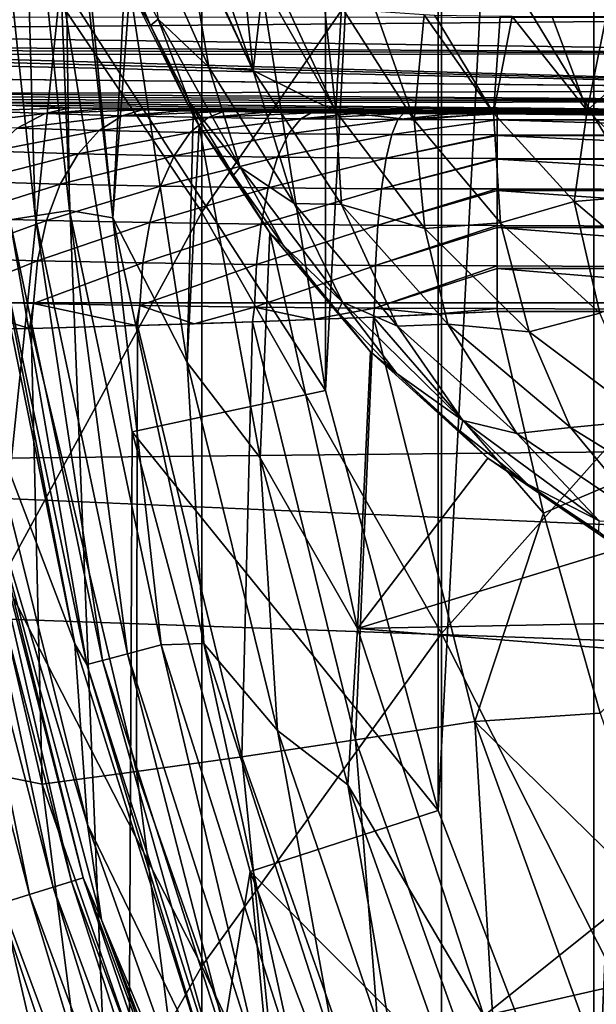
# Model space of a CAD drawing. Header units: metres. Extents: x -22 to 72, y -222 to 22.
# Tile 67 of 256: x -11.04 to -9.59, y -3.73 to -1.25. Entities that reach past the tile are written whole.
import ezdxf

# ---------------------------------------------------------------- set-up
doc = ezdxf.new("R2010")
doc.units = ezdxf.units.M
doc.layers.add('solid_509499_SW0002', color=7, linetype='CONTINUOUS')

msp = doc.modelspace()

# ---------------------------------------------------------------- linework, layer by layer
at = {"layer": 'solid_509499_SW0002'}
for points in [[(-11.25301, -4.167706, 120.443748), (-11.25301, 4.167706, 120.443748), (-10.773621, 5.284797, 120.443748)], [(-11.000001, 0, 120.443748), (-11.25301, -4.167706, 120.443748), (-10.773621, 5.284797, 120.443748)], [(-9.986102, -3.244651, 158.443756), (-9.986102, 3.244651, 158.443756), (-9.592259, 4.270661, 158.443756)], [(-9.592259, -4.270661, 158.443756), (-9.986102, -3.244651, 158.443756), (-9.592259, 4.270661, 158.443756)], [(-9.386215, 0.508855, 158.443756), (-9.592259, -4.270661, 158.443756), (-9.592259, 4.270661, 158.443756)], [(-10.270543, -2.1831, 158.443756), (-10.270543, 2.1831, 158.443756), (-9.986102, 3.244651, 158.443756)], [(-9.986102, -3.244651, 158.443756), (-10.270543, -2.1831, 158.443756), (-9.986102, 3.244651, 158.443756)], [(-10.270543, -2.1831, 158.443756), (-10.442471, -1.097628, 158.443756), (-10.270543, 2.1831, 158.443756)], [(-9.386215, 0.508855, 158.443756), (-9.386215, -0.508855, 158.443756), (-9.592259, -4.270661, 158.443756)], [(22.414381, -1.961005), (-22.5, 0), (22.5, 0)], [(22.414381, -1.961005), (-22.414381, -1.961005), (-22.5, 0)], [(-11.000001, 0, 120.443748), (-10.939735, -1.149869, 120.443748), (-11.25301, -4.167706, 120.443748)], [(-10.583055, -1.731706, 265.153809), (-10.583055, -0.030042, 261.952484), (-11.086555, -0.985829, 261.483704)], [(-10.583055, -1.731706, 265.153809), (-9.977635, -0.855713, 265.656708), (-10.583055, -0.030042, 261.952484)], [(-9.276126, -2.008877, 269.319733), (-9.276126, -0.035402, 266.127625), (-9.977635, -0.855713, 265.656708)], [(20.148966, -0.204, 0.034086), (-20.140705, -0.611915, 0.034086), (20.046637, -2.038353, 0.034086)], [(-9.386215, -0.508855, 158.443756), (-9.276181, -1.520679, 158.443756), (-9.592259, -4.270661, 158.443756)], [(20.046637, -2.038353, 0.034086), (-20.140705, -0.611915, 0.034086), (-20.001255, -2.443819, 0.034086)], [(-11.12432, -0.615644, 111.998299), (-11.004459, -1.741088, 111.998299), (-11.0372, -0.610823, 111.894188)], [(-11.069156, -1.751324, 112.117302), (-11.004459, -1.741088, 111.998299), (-11.12432, -0.615644, 111.998299)], [(-11.0372, -0.610823, 111.894188), (-10.918279, -1.727453, 111.894188), (-10.932645, -0.651339, 111.811302)], [(-11.004459, -1.741088, 111.998299), (-10.918279, -1.727453, 111.894188), (-11.0372, -0.610823, 111.894188)], [(-10.918279, -1.727453, 111.894188), (-10.808216, -1.746224, 111.808891), (-10.932645, -0.651339, 111.811302)], [(-10.906811, -0.756662, 111.79908), (-10.932645, -0.651339, 111.811302), (-10.808216, -1.746224, 111.808891)], [(-10.777959, -1.137832, 111.749649), (-10.906811, -0.756662, 111.79908), (-10.808216, -1.746224, 111.808891)], [(-9.977635, -2.796787, 268.796387), (-9.977635, -0.855713, 265.656708), (-10.583055, -1.731706, 265.153809)], [(-9.977635, -2.796787, 268.796387), (-9.276126, -2.008877, 269.319733), (-9.977635, -0.855713, 265.656708)], [(-11.086555, -2.654944, 264.623779), (-10.583055, -1.731706, 265.153809), (-11.086555, -0.985829, 261.483704)], [(-10.730722, -0.994976, 111.087891), (-10.565479, -1.3657, 111.087891), (-10.626036, -1.006859, 110.921425)], [(-10.693551, -1.244219, 111.26992), (-10.565479, -1.3657, 111.087891), (-10.730722, -0.994976, 111.087891)], [(-10.453572, -1.373797, 110.920807), (-10.6192, -1.014665, 110.916344), (-10.626036, -1.006859, 110.921425)], [(-10.565479, -1.3657, 111.087891), (-10.453572, -1.373797, 110.920807), (-10.626036, -1.006859, 110.921425)], [(-10.453572, -1.373797, 110.920807), (-10.556209, -1.075271, 110.868927), (-10.6192, -1.014665, 110.916344)], [(-10.713513, -1.260038, 111.458855), (-10.797609, -1.060297, 111.458855), (-10.76591, -1.166482, 111.745956)], [(-10.693551, -1.244219, 111.26992), (-10.797609, -1.060297, 111.458855), (-10.713513, -1.260038, 111.458855)], [(-10.453572, -1.373797, 110.920807), (-10.479312, -1.128472, 110.812035), (-10.556209, -1.075271, 110.868927)], [(-10.442472, -1.097623, 143.443756), (-10.270541, -2.183111, 143.443756), (-10.939732, -1.149902, 142.577728)], [(-10.442472, -1.097623, 143.443756), (-10.442471, -1.097628, 158.443756), (-10.270543, -2.1831, 158.443756)], [(-10.442472, -1.097623, 143.443756), (-10.270543, -2.1831, 158.443756), (-10.270541, -2.183111, 143.443756)], [(-10.76591, -1.166482, 111.745956), (-10.777959, -1.137832, 111.749649), (-10.808216, -1.746224, 111.808891)], [(-10.453572, -1.373797, 110.920807), (-10.428511, -1.154542, 110.776253), (-10.479312, -1.128472, 110.812035)], [(-10.939735, -1.149869, 120.443748), (-10.773621, -5.284797, 120.443748), (-11.25301, -4.167706, 120.443748)], [(-10.939735, -1.149869, 120.443748), (-10.759605, -2.28711, 120.443748), (-10.773621, -5.284797, 120.443748)], [(-10.759612, -2.287082, 142.577728), (-10.759605, -2.28711, 120.443748), (-10.939735, -1.149869, 120.443748)], [(-10.939732, -1.149902, 142.577728), (-10.759612, -2.287082, 142.577728), (-10.939735, -1.149869, 120.443748)], [(-10.270541, -2.183111, 143.443756), (-10.759612, -2.287082, 142.577728), (-10.939732, -1.149902, 142.577728)], [(-10.620142, -2.112301, 111.745613), (-10.76591, -1.166482, 111.745956), (-10.808216, -1.746224, 111.808891)], [(-10.605745, -1.487719, 111.709114), (-10.76591, -1.166482, 111.745956), (-10.620142, -2.112301, 111.745613)], [(-10.713513, -1.260038, 111.458855), (-10.76591, -1.166482, 111.745956), (-10.605745, -1.487719, 111.709114)], [(-10.244703, -1.477786, 110.774811), (-10.428511, -1.154542, 110.776253), (-10.453572, -1.373797, 110.920807)], [(-10.244703, -1.477786, 110.774811), (-10.386168, -1.172022, 110.747871), (-10.428511, -1.154542, 110.776253)], [(-10.244703, -1.477786, 110.774811), (-10.274547, -1.204258, 110.680023), (-10.386168, -1.172022, 110.747871)], [(-10.244703, -1.477786, 110.774811), (-10.230345, -1.21276, 110.656212), (-10.274547, -1.204258, 110.680023)], [(-10.244703, -1.477786, 110.774811), (-10.046998, -1.499344, 110.655289), (-10.230345, -1.21276, 110.656212)], [(-10.046998, -1.499344, 110.655289), (-10.14334, -1.224535, 110.614365), (-10.230345, -1.21276, 110.656212)], [(-12.398225, -1.275557, 109.427216), (-13.03891, -1.237485, 110.517448), (-8.409058, -1.240058, 110.443748)], [(-12.398225, -1.275557, 109.427216), (-8.409058, -1.240058, 110.443748), (-8.39501, -1.331845, 107.815338)], [(-10.693551, -1.244219, 111.26992), (-10.713513, -1.260038, 111.458855), (-10.615178, -1.453167, 111.458855)], [(-10.693551, -1.244219, 111.26992), (-10.615178, -1.453167, 111.458855), (-10.486732, -1.618475, 111.26992)], [(-10.693551, -1.244219, 111.26992), (-10.486732, -1.618475, 111.26992), (-10.565479, -1.3657, 111.087891)], [(-10.046998, -1.499344, 110.655289), (-10.021252, -1.233292, 110.56691), (-10.14334, -1.224535, 110.614365)], [(-10.046998, -1.499344, 110.655289), (-9.846223, -1.481572, 110.566643), (-10.021252, -1.233292, 110.56691)], [(-9.846223, -1.481572, 110.566643), (-9.994073, -1.234406, 110.558067), (-10.021252, -1.233292, 110.56691)], [(-9.846223, -1.481572, 110.566643), (-9.829623, -1.237485, 110.517448), (-9.994073, -1.234406, 110.558067)], [(-9.846223, -1.481572, 110.566643), (-9.798518, -1.237671, 110.512123), (-9.829623, -1.237485, 110.517448)], [(-9.846223, -1.481572, 110.566643), (-9.609269, -1.475359, 110.512123), (-9.798518, -1.237671, 110.512123)], [(-9.609269, -1.475359, 110.512123), (-9.697911, -1.238104, 110.49971), (-9.798518, -1.237671, 110.512123)], [(-9.609269, -1.475359, 110.512123), (-9.560854, -1.238312, 110.493752), (-9.697911, -1.238104, 110.49971)], [(-9.609269, -1.475359, 110.512123), (-9.467404, -1.347741, 110.493752), (-9.560854, -1.238312, 110.493752)], [(-10.615178, -1.453167, 111.458855), (-10.713513, -1.260038, 111.458855), (-10.605745, -1.487719, 111.709114)], [(-11.768476, -1.312902, 108.357796), (-12.398225, -1.275557, 109.427216), (-8.39501, -1.331845, 107.815338)], [(-11.625135, -1.322766, 108.075302), (-11.768476, -1.312902, 108.357796), (-8.39501, -1.331845, 107.815338)], [(-11.518514, -1.333197, 107.776604), (-11.625135, -1.322766, 108.075302), (-8.39501, -1.331845, 107.815338)], [(-11.518514, -1.333197, 107.776604), (-8.39501, -1.331845, 107.815338), (-8.379907, -1.423784, 105.193748)], [(-11.450725, -1.344023, 107.466606), (-11.518514, -1.333197, 107.776604), (-8.379907, -1.423784, 105.193748)], [(-11.4231, -1.355029, 107.151428), (-11.450725, -1.344023, 107.466606), (-8.379907, -1.423784, 105.193748)], [(-11.397347, -1.39342, 106.05204), (-11.4231, -1.355029, 107.151428), (-8.379907, -1.423784, 105.193748)], [(-10.565479, -1.3657, 111.087891), (-10.350202, -1.709788, 111.087891), (-10.453572, -1.373797, 110.920807)], [(-10.486732, -1.618475, 111.26992), (-10.350202, -1.709788, 111.087891), (-10.565479, -1.3657, 111.087891)], [(-9.389606, -1.683872, 110.512123), (-9.467404, -1.347741, 110.493752), (-9.609269, -1.475359, 110.512123)], [(-8.393895, -1.423393, 105.193748), (-11.397347, -1.39342, 106.05204), (-8.379907, -1.423784, 105.193748)], [(-8.40789, -1.423393, 105.193748), (-11.371528, -1.431682, 104.956375), (-11.397347, -1.39342, 106.05204)], [(-8.393895, -1.423393, 105.193748), (-8.40789, -1.423393, 105.193748), (-11.397347, -1.39342, 106.05204)], [(-10.350202, -1.709788, 111.087891), (-10.230554, -1.712299, 110.920807), (-10.453572, -1.373797, 110.920807)], [(-10.244703, -1.477786, 110.774811), (-10.453572, -1.373797, 110.920807), (-10.230554, -1.712299, 110.920807)], [(-8.40789, -1.423393, 105.193748), (-8.39928, -1.453079, 104.343643), (-11.371528, -1.431682, 104.956375)], [(-8.39928, -1.453079, 104.343643), (-11.348828, -1.439549, 104.731094), (-11.371528, -1.431682, 104.956375)], [(-8.39928, -1.453079, 104.343643), (-11.290955, -1.447336, 104.508102), (-11.348828, -1.439549, 104.731094)], [(-8.39928, -1.453079, 104.343643), (-11.198108, -1.454801, 104.294327), (-11.290955, -1.447336, 104.508102)], [(-8.39928, -1.453079, 104.343643), (-8.390615, -1.482563, 103.499344), (-11.198108, -1.454801, 104.294327)], [(-8.390615, -1.482563, 103.499344), (-11.072334, -1.461719, 104.096222), (-11.198108, -1.454801, 104.294327)], [(-11.147924, -1.476039, 104.019012), (-11.072334, -1.461719, 104.096222), (-10.916581, -1.467903, 103.919128)], [(-11.147924, -1.476039, 104.019012), (-10.916581, -1.467903, 103.919128), (-10.979671, -1.482585, 103.831573)], [(-8.390615, -1.482563, 103.499344), (-10.916581, -1.467903, 103.919128), (-11.072334, -1.461719, 104.096222)], [(-10.979671, -1.482585, 103.831573), (-10.916581, -1.467903, 103.919128), (-10.828463, -1.470673, 103.839806)], [(-8.390615, -1.482563, 103.499344), (-10.828463, -1.470673, 103.839806), (-10.916581, -1.467903, 103.919128)], [(-10.615178, -1.453167, 111.458855), (-10.605745, -1.487719, 111.709114), (-10.590623, -1.513741, 111.706818)], [(-10.503119, -1.638671, 111.458855), (-10.615178, -1.453167, 111.458855), (-10.590623, -1.513741, 111.706818)], [(-10.486732, -1.618475, 111.26992), (-10.615178, -1.453167, 111.458855), (-10.503119, -1.638671, 111.458855)], [(-11.147924, -1.476039, 104.019012), (-10.979671, -1.482585, 103.831573), (-11.229589, -1.51283, 103.957718)], [(-10.979671, -1.482585, 103.831573), (-11.050694, -1.51979, 103.758415), (-11.229589, -1.51283, 103.957718)], [(-10.979671, -1.482585, 103.831573), (-10.784606, -1.488146, 103.67231), (-11.050694, -1.51979, 103.758415)], [(-10.784606, -1.488146, 103.67231), (-10.843374, -1.525701, 103.589149), (-11.050694, -1.51979, 103.758415)], [(-10.979671, -1.482585, 103.831573), (-10.828463, -1.470673, 103.839806), (-10.734121, -1.473204, 103.767326)], [(-10.979671, -1.482585, 103.831573), (-10.734121, -1.473204, 103.767326), (-10.784606, -1.488146, 103.67231)], [(-10.784606, -1.488146, 103.67231), (-10.567554, -1.492601, 103.544739), (-10.843374, -1.525701, 103.589149)], [(-10.567554, -1.492601, 103.544739), (-10.612772, -1.530434, 103.453613), (-10.843374, -1.525701, 103.589149)], [(-8.390615, -1.482563, 103.499344), (-10.734121, -1.473204, 103.767326), (-10.828463, -1.470673, 103.839806)], [(-10.784606, -1.488146, 103.67231), (-10.734121, -1.473204, 103.767326), (-10.634124, -1.47548, 103.702164)], [(-10.784606, -1.488146, 103.67231), (-10.634124, -1.47548, 103.702164), (-10.529075, -1.477484, 103.644775)], [(-10.784606, -1.488146, 103.67231), (-10.529075, -1.477484, 103.644775), (-10.567554, -1.492601, 103.544739)], [(-8.390615, -1.482563, 103.499344), (-10.634124, -1.47548, 103.702164), (-10.734121, -1.473204, 103.767326)], [(-8.390615, -1.482563, 103.499344), (-10.529075, -1.477484, 103.644775), (-10.634124, -1.47548, 103.702164)], [(-10.590623, -1.513741, 111.706818), (-10.605745, -1.487719, 111.709114), (-10.620142, -2.112301, 111.745613)], [(-10.567554, -1.492601, 103.544739), (-10.333604, -1.495853, 103.451614), (-10.612772, -1.530434, 103.453613)], [(-10.567554, -1.492601, 103.544739), (-10.529075, -1.477484, 103.644775), (-10.41965, -1.479201, 103.595596)], [(-10.567554, -1.492601, 103.544739), (-10.41965, -1.479201, 103.595596), (-10.306649, -1.480619, 103.555)], [(-10.567554, -1.492601, 103.544739), (-10.306649, -1.480619, 103.555), (-10.333604, -1.495853, 103.451614)], [(-8.390615, -1.482563, 103.499344), (-10.41965, -1.479201, 103.595596), (-10.529075, -1.477484, 103.644775)], [(-8.390615, -1.482563, 103.499344), (-10.306649, -1.480619, 103.555), (-10.41965, -1.479201, 103.595596)], [(-10.333604, -1.495853, 103.451614), (-10.306649, -1.480619, 103.555), (-10.190927, -1.481726, 103.523285)], [(-10.333604, -1.495853, 103.451614), (-10.190927, -1.481726, 103.523285), (-10.073392, -1.482517, 103.500633)], [(-10.333604, -1.495853, 103.451614), (-10.073392, -1.482517, 103.500633), (-10.08795, -1.497832, 103.394936)], [(-8.390615, -1.482563, 103.499344), (-10.190927, -1.481726, 103.523285), (-10.306649, -1.480619, 103.555)], [(-10.244703, -1.477786, 110.774811), (-10.230554, -1.712299, 110.920807), (-10.019452, -1.773233, 110.774811)], [(-10.244703, -1.477786, 110.774811), (-10.019452, -1.773233, 110.774811), (-10.046998, -1.499344, 110.655289)], [(-8.390615, -1.482563, 103.499344), (-10.073392, -1.482517, 103.500633), (-10.190927, -1.481726, 103.523285)], [(-10.08795, -1.497832, 103.394936), (-10.073392, -1.482517, 103.500633), (-9.955019, -1.482991, 103.487068)], [(-10.08795, -1.497832, 103.394936), (-9.955019, -1.482991, 103.487068), (-9.836749, -1.483149, 103.482552)], [(-10.08795, -1.497832, 103.394936), (-9.836749, -1.483149, 103.482552), (-9.836749, -1.498498, 103.37587)], [(-8.390615, -1.482563, 103.499344), (-9.955019, -1.482991, 103.487068), (-10.073392, -1.482517, 103.500633)], [(-10.046998, -1.499344, 110.655289), (-9.828552, -1.759156, 110.655289), (-9.846223, -1.481572, 110.566643)], [(-8.390615, -1.482563, 103.499344), (-8.455738, -1.483001, 103.486786), (-9.955019, -1.482991, 103.487068)], [(-9.1796, -1.483149, 103.482552), (-9.836749, -1.483149, 103.482552), (-9.955019, -1.482991, 103.487068)], [(-8.522456, -1.483149, 103.482552), (-9.1796, -1.483149, 103.482552), (-9.955019, -1.482991, 103.487068)], [(-8.455738, -1.483001, 103.486786), (-8.522456, -1.483149, 103.482552), (-9.955019, -1.482991, 103.487068)], [(-9.846223, -1.481572, 110.566643), (-9.64185, -1.705263, 110.566643), (-9.609269, -1.475359, 110.512123)], [(-9.828552, -1.759156, 110.655289), (-9.64185, -1.705263, 110.566643), (-9.846223, -1.481572, 110.566643)], [(-8.522373, -1.498927, 103.374207), (-9.836749, -1.483149, 103.482552), (-9.1796, -1.483149, 103.482552)], [(-8.522373, -1.498927, 103.374207), (-9.836749, -1.498498, 103.37587), (-9.836749, -1.483149, 103.482552)], [(-9.64185, -1.705263, 110.566643), (-9.389606, -1.683872, 110.512123), (-9.609269, -1.475359, 110.512123)], [(-10.435935, -2.353434, 111.706749), (-10.590623, -1.513741, 111.706818), (-10.620142, -2.112301, 111.745613)], [(-10.333604, -1.495853, 103.451614), (-10.364298, -1.533888, 103.354706), (-10.612772, -1.530434, 103.453613)], [(-10.411633, -1.784271, 111.693748), (-10.590623, -1.513741, 111.706818), (-10.435935, -2.353434, 111.706749)], [(-10.503119, -1.638671, 111.458855), (-10.590623, -1.513741, 111.706818), (-10.411633, -1.784271, 111.693748)], [(-10.333604, -1.495853, 103.451614), (-10.08795, -1.497832, 103.394936), (-10.364298, -1.533888, 103.354706)], [(-10.08795, -1.497832, 103.394936), (-10.103453, -1.53599, 103.294518), (-10.364298, -1.533888, 103.354706)], [(-10.08795, -1.497832, 103.394936), (-9.836749, -1.498498, 103.37587), (-10.103453, -1.53599, 103.294518)], [(-9.836749, -1.498498, 103.37587), (-9.836749, -1.498927, 103.374207), (-10.103453, -1.53599, 103.294518)], [(-9.836749, -1.498927, 103.374207), (-9.836749, -1.536697, 103.274277), (-10.103453, -1.53599, 103.294518)], [(-10.019452, -1.773233, 110.774811), (-9.828552, -1.759156, 110.655289), (-10.046998, -1.499344, 110.655289)], [(-8.522373, -1.498927, 103.374207), (-9.836749, -1.498927, 103.374207), (-9.836749, -1.498498, 103.37587)], [(-8.522373, -1.537909, 103.271896), (-9.836749, -1.536697, 103.274277), (-9.836749, -1.498927, 103.374207)], [(-8.522373, -1.498927, 103.374207), (-8.522373, -1.537909, 103.271896), (-9.836749, -1.498927, 103.374207)], [(-11.050694, -1.51979, 103.758415), (-10.843374, -1.525701, 103.589149), (-11.114882, -1.578114, 103.693161)], [(-10.843374, -1.525701, 103.589149), (-10.896487, -1.584341, 103.514847), (-11.114882, -1.578114, 103.693161)], [(-10.843374, -1.525701, 103.589149), (-10.612772, -1.530434, 103.453613), (-10.896487, -1.584341, 103.514847)], [(-10.612772, -1.530434, 103.453613), (-10.65364, -1.589325, 103.372116), (-10.896487, -1.584341, 103.514847)], [(-10.612772, -1.530434, 103.453613), (-10.364298, -1.533888, 103.354706), (-10.65364, -1.589325, 103.372116)], [(-10.364298, -1.533888, 103.354706), (-10.392039, -1.592962, 103.267982), (-10.65364, -1.589325, 103.372116)], [(-10.364298, -1.533888, 103.354706), (-10.103453, -1.53599, 103.294518), (-10.392039, -1.592962, 103.267982)], [(-10.103453, -1.53599, 103.294518), (-10.117465, -1.595174, 103.204628), (-10.392039, -1.592962, 103.267982)], [(-10.103453, -1.53599, 103.294518), (-9.836749, -1.536697, 103.274277), (-10.117465, -1.595174, 103.204628)], [(-9.836749, -1.536697, 103.274277), (-9.836749, -1.537909, 103.271896), (-10.117465, -1.595174, 103.204628)], [(-9.836749, -1.537909, 103.271896), (-9.836749, -1.595918, 103.183319), (-10.117465, -1.595174, 103.204628)], [(-8.522373, -1.537909, 103.271896), (-9.836749, -1.537909, 103.271896), (-9.836749, -1.536697, 103.274277)], [(-8.522373, -1.598224, 103.180519), (-9.836749, -1.595918, 103.183319), (-9.836749, -1.537909, 103.271896)], [(-8.522373, -1.537909, 103.271896), (-8.522373, -1.598224, 103.180519), (-9.836749, -1.537909, 103.271896)], [(-9.276181, -1.520679, 158.443756), (-9.093266, -5.25, 158.443756), (-9.592259, -4.270661, 158.443756)], [(-11.114882, -1.578114, 103.693161), (-10.896487, -1.584341, 103.514847), (-11.169214, -1.654808, 103.638878)], [(-10.896487, -1.584341, 103.514847), (-10.941444, -1.661302, 103.452911), (-11.169214, -1.654808, 103.638878)], [(-10.896487, -1.584341, 103.514847), (-10.65364, -1.589325, 103.372116), (-10.941444, -1.661302, 103.452911)], [(-10.65364, -1.589325, 103.372116), (-10.688231, -1.666499, 103.304085), (-10.941444, -1.661302, 103.452911)], [(-10.65364, -1.589325, 103.372116), (-10.392039, -1.592962, 103.267982), (-10.688231, -1.666499, 103.304085)], [(-10.392039, -1.592962, 103.267982), (-10.41552, -1.67029, 103.195534), (-10.688231, -1.666499, 103.304085)], [(-10.392039, -1.592962, 103.267982), (-10.117465, -1.595174, 103.204628), (-10.41552, -1.67029, 103.195534)], [(-10.117465, -1.595174, 103.204628), (-10.129325, -1.672596, 103.129494), (-10.41552, -1.67029, 103.195534)], [(-10.117465, -1.595174, 103.204628), (-9.836749, -1.595918, 103.183319), (-10.129325, -1.672596, 103.129494)], [(-9.836749, -1.595918, 103.183319), (-9.836749, -1.598225, 103.180519), (-10.129325, -1.672596, 103.129494)], [(-9.836749, -1.598225, 103.180519), (-9.836749, -1.673372, 103.107285), (-10.129325, -1.672596, 103.129494)], [(-8.522373, -1.598224, 103.180519), (-9.836749, -1.598225, 103.180519), (-9.836749, -1.595918, 103.183319)], [(-8.522373, -1.598224, 103.180519), (-8.522373, -1.676983, 103.104462), (-9.836749, -1.598225, 103.180519)], [(-8.522373, -1.676983, 103.104462), (-9.836749, -1.673372, 103.107285), (-9.836749, -1.598225, 103.180519)], [(-10.486732, -1.618475, 111.26992), (-10.503119, -1.638671, 111.458855), (-10.377927, -1.815576, 111.458855)], [(-10.377927, -1.815576, 111.458855), (-10.503119, -1.638671, 111.458855), (-10.411633, -1.784271, 111.693748)], [(-10.486732, -1.618475, 111.26992), (-10.377927, -1.815576, 111.458855), (-10.228264, -1.959117, 111.26992)], [(-10.486732, -1.618475, 111.26992), (-10.228264, -1.959117, 111.26992), (-10.350202, -1.709788, 111.087891)], [(-11.169214, -1.654808, 103.638878), (-10.941444, -1.661302, 103.452911), (-11.211127, -1.746259, 103.598129)], [(-10.941444, -1.661302, 103.452911), (-10.976127, -1.752959, 103.406258), (-11.211127, -1.746259, 103.598129)], [(-10.941444, -1.661302, 103.452911), (-10.688231, -1.666499, 103.304085), (-10.976127, -1.752959, 103.406258)], [(-10.688231, -1.666499, 103.304085), (-10.714918, -1.758321, 103.252731), (-10.976127, -1.752959, 103.406258)], [(-10.688231, -1.666499, 103.304085), (-10.41552, -1.67029, 103.195534), (-10.714918, -1.758321, 103.252731)], [(-11.140358, -2.2044, 117.693748), (-10.904126, -2.823041, 112.381531), (-11.138672, -1.673173, 112.381531)], [(-11.109933, -1.757776, 112.246719), (-11.138672, -1.673173, 112.381531), (-10.904126, -2.823041, 112.381531)], [(-10.41552, -1.67029, 103.195534), (-10.433634, -1.762231, 103.140762), (-10.714918, -1.758321, 103.252731)], [(-10.41552, -1.67029, 103.195534), (-10.129325, -1.672596, 103.129494), (-10.433634, -1.762231, 103.140762)], [(-10.129325, -1.672596, 103.129494), (-10.138474, -1.764609, 103.072655), (-10.433634, -1.762231, 103.140762)], [(-10.129325, -1.672596, 103.129494), (-9.836749, -1.673372, 103.107285), (-10.138474, -1.764609, 103.072655)], [(-9.836749, -1.673372, 103.107285), (-9.836749, -1.676983, 103.104462), (-10.138474, -1.764609, 103.072655)], [(-9.836749, -1.676983, 103.104462), (-9.836749, -1.765409, 103.049751), (-10.138474, -1.764609, 103.072655)], [(-8.522373, -1.676983, 103.104462), (-9.836749, -1.676983, 103.104462), (-9.836749, -1.673372, 103.107285)], [(-8.522373, -1.770406, 103.047371), (-9.836749, -1.765409, 103.049751), (-9.836749, -1.676983, 103.104462)], [(-8.522373, -1.676983, 103.104462), (-8.522373, -1.770406, 103.047371), (-9.836749, -1.676983, 103.104462)], [(-9.64185, -1.705263, 110.566643), (-9.410578, -1.901016, 110.566643), (-9.389606, -1.683872, 110.512123)], [(-10.350202, -1.709788, 111.087891), (-10.089087, -2.02053, 111.087891), (-10.230554, -1.712299, 110.920807)], [(-10.228264, -1.959117, 111.26992), (-10.089087, -2.02053, 111.087891), (-10.350202, -1.709788, 111.087891)], [(-10.089087, -2.02053, 111.087891), (-9.961181, -2.015218, 110.920807), (-10.230554, -1.712299, 110.920807)], [(-10.019452, -1.773233, 110.774811), (-10.230554, -1.712299, 110.920807), (-9.961181, -2.015218, 110.920807)], [(-9.828552, -1.759156, 110.655289), (-9.577381, -1.987486, 110.655289), (-9.64185, -1.705263, 110.566643)], [(-9.577381, -1.987486, 110.655289), (-9.410578, -1.901016, 110.566643), (-9.64185, -1.705263, 110.566643)], [(-10.583055, -3.638181, 268.237518), (-10.583055, -1.731706, 265.153809), (-11.086555, -2.654944, 264.623779)], [(-11.069156, -1.751324, 112.117302), (-10.834359, -2.865312, 112.117302), (-11.004459, -1.741088, 111.998299)], [(-11.004459, -1.741088, 111.998299), (-10.771034, -2.848565, 111.998299), (-10.918279, -1.727453, 111.894188)], [(-10.834359, -2.865312, 112.117302), (-10.771034, -2.848565, 111.998299), (-11.004459, -1.741088, 111.998299)], [(-10.918279, -1.727453, 111.894188), (-10.686682, -2.826256, 111.894188), (-10.808216, -1.746224, 111.808891)], [(-10.771034, -2.848565, 111.998299), (-10.686682, -2.826256, 111.894188), (-10.918279, -1.727453, 111.894188)], [(-10.583055, -3.638181, 268.237518), (-9.977635, -2.796787, 268.796387), (-10.583055, -1.731706, 265.153809)], [(-11.211127, -1.746259, 103.598129), (-10.976127, -1.752959, 103.406258), (-11.238648, -1.848157, 103.572838)], [(-10.976127, -1.752959, 103.406258), (-10.998899, -1.854993, 103.377083), (-11.238648, -1.848157, 103.572838)], [(-11.109933, -1.757776, 112.246719), (-10.874271, -2.875867, 112.246719), (-11.069156, -1.751324, 112.117302)], [(-11.109933, -1.757776, 112.246719), (-10.904126, -2.823041, 112.381531), (-10.874271, -2.875867, 112.246719)], [(-10.874271, -2.875867, 112.246719), (-10.834359, -2.865312, 112.117302), (-11.069156, -1.751324, 112.117302)], [(-10.976127, -1.752959, 103.406258), (-10.714918, -1.758321, 103.252731), (-10.998899, -1.854993, 103.377083)], [(-10.714918, -1.758321, 103.252731), (-10.73244, -1.860461, 103.220474), (-10.998899, -1.854993, 103.377083)], [(-10.686682, -2.826256, 111.894188), (-10.578361, -2.822255, 111.808891), (-10.808216, -1.746224, 111.808891)], [(-10.620142, -2.112301, 111.745613), (-10.808216, -1.746224, 111.808891), (-10.578361, -2.822255, 111.808891)], [(-10.714918, -1.758321, 103.252731), (-10.433634, -1.762231, 103.140762), (-10.73244, -1.860461, 103.220474)], [(-10.433634, -1.762231, 103.140762), (-10.445528, -1.86445, 103.10627), (-10.73244, -1.860461, 103.220474)], [(-10.433634, -1.762231, 103.140762), (-10.138474, -1.764609, 103.072655), (-10.445528, -1.86445, 103.10627)], [(-10.138474, -1.764609, 103.072655), (-10.144482, -1.866876, 103.036797), (-10.445528, -1.86445, 103.10627)], [(-10.138474, -1.764609, 103.072655), (-9.836749, -1.765409, 103.049751), (-10.144482, -1.866876, 103.036797)], [(-9.836749, -1.765409, 103.049751), (-9.836749, -1.770407, 103.047371), (-10.144482, -1.866876, 103.036797)], [(-10.019452, -1.773233, 110.774811), (-9.755608, -2.034794, 110.774811), (-9.828552, -1.759156, 110.655289)], [(-8.522373, -1.770406, 103.047371), (-9.836749, -1.770407, 103.047371), (-9.836749, -1.765409, 103.049751)], [(-9.755608, -2.034794, 110.774811), (-9.577381, -1.987486, 110.655289), (-9.828552, -1.759156, 110.655289)], [(-10.190219, -2.784263, 111.693748), (-10.411633, -1.784271, 111.693748), (-10.435935, -2.353434, 111.706749)], [(-10.156661, -2.085381, 111.693748), (-10.411633, -1.784271, 111.693748), (-10.190219, -2.784263, 111.693748)], [(-10.377927, -1.815576, 111.458855), (-10.411633, -1.784271, 111.693748), (-10.156661, -2.085381, 111.693748)], [(-9.836749, -1.770407, 103.047371), (-9.836749, -1.867691, 103.013443), (-10.144482, -1.866876, 103.036797)], [(-10.019452, -1.773233, 110.774811), (-9.961181, -2.015218, 110.920807), (-9.755608, -2.034794, 110.774811)], [(-8.522373, -1.770406, 103.047371), (-8.522373, -1.874017, 103.011986), (-9.836749, -1.770407, 103.047371)], [(-8.522373, -1.874017, 103.011986), (-9.836749, -1.867691, 103.013443), (-9.836749, -1.770407, 103.047371)], [(-10.240255, -1.982954, 111.458855), (-10.377927, -1.815576, 111.458855), (-10.156661, -2.085381, 111.693748)], [(-10.228264, -1.959117, 111.26992), (-10.377927, -1.815576, 111.458855), (-10.240255, -1.982954, 111.458855)], [(-11.238648, -1.848157, 103.572838), (-10.998899, -1.854993, 103.377083), (-11.250481, -1.9557, 103.564194)], [(-10.998899, -1.854993, 103.377083), (-11.008689, -1.962594, 103.366768), (-11.250481, -1.9557, 103.564194)], [(-10.998899, -1.854993, 103.377083), (-10.73244, -1.860461, 103.220474), (-11.008689, -1.962594, 103.366768)], [(-10.73244, -1.860461, 103.220474), (-10.739973, -1.968109, 103.208832), (-11.008689, -1.962594, 103.366768)], [(-10.73244, -1.860461, 103.220474), (-10.445528, -1.86445, 103.10627), (-10.739973, -1.968109, 103.208832)], [(-10.445528, -1.86445, 103.10627), (-10.450642, -1.972131, 103.093658), (-10.739973, -1.968109, 103.208832)], [(-10.445528, -1.86445, 103.10627), (-10.144482, -1.866876, 103.036797), (-10.450642, -1.972131, 103.093658)], [(-10.144482, -1.866876, 103.036797), (-10.147064, -1.974578, 103.023613), (-10.450642, -1.972131, 103.093658)], [(-10.144482, -1.866876, 103.036797), (-9.836749, -1.867691, 103.013443), (-10.147064, -1.974578, 103.023613)], [(-9.836749, -1.867691, 103.013443), (-9.836749, -1.874017, 103.011986), (-10.147064, -1.974578, 103.023613)], [(-9.836749, -1.874017, 103.011986), (-9.836749, -1.975399, 103.000053), (-10.147064, -1.974578, 103.023613)], [(-8.522373, -1.874017, 103.011986), (-9.836749, -1.874017, 103.011986), (-9.836749, -1.867691, 103.013443)], [(-8.522372, -1.982844, 103), (-9.836749, -1.975399, 103.000053), (-9.836749, -1.874017, 103.011986)], [(-8.522373, -1.874017, 103.011986), (-8.522372, -1.982844, 103), (-9.836749, -1.874017, 103.011986)], [(22.158175, -3.907085), (-22.158175, -3.907085), (-22.414381, -1.961005)], [(22.414381, -1.961005), (22.158175, -3.907085), (-22.414381, -1.961005)], [(-11.250481, -1.9557, 103.564194), (-11.018961, -2.02581, 103.377235), (-11.255713, -2.030049, 103.574371)], [(-11.250481, -1.9557, 103.564194), (-11.008689, -1.962594, 103.366768), (-11.018961, -2.02581, 103.377235)], [(-11.008689, -1.962594, 103.366768), (-11.014889, -2.02572, 103.374344), (-11.018961, -2.02581, 103.377235)], [(-11.008689, -1.962594, 103.366768), (-10.749416, -2.018864, 103.215332), (-11.014889, -2.02572, 103.374344)], [(-11.008689, -1.962594, 103.366768), (-10.739973, -1.968109, 103.208832), (-10.749416, -2.018864, 103.215332)], [(-10.228264, -1.959117, 111.26992), (-10.240255, -1.982954, 111.458855), (-10.090829, -2.139926, 111.458855)], [(-10.228264, -1.959117, 111.26992), (-10.090829, -2.139926, 111.458855), (-9.923515, -2.259068, 111.26992)], [(-10.228264, -1.959117, 111.26992), (-9.923515, -2.259068, 111.26992), (-10.089087, -2.02053, 111.087891)], [(-10.739973, -1.968109, 103.208832), (-10.745818, -2.018758, 103.213539), (-10.749416, -2.018864, 103.215332)], [(-10.739973, -1.968109, 103.208832), (-10.602721, -2.014296, 103.149109), (-10.745818, -2.018758, 103.213539)], [(-10.739973, -1.968109, 103.208832), (-10.450642, -1.972131, 103.093658), (-10.602721, -2.014296, 103.149109)], [(-10.450642, -1.972131, 103.093658), (-10.454984, -2.009193, 103.095833), (-10.602721, -2.014296, 103.149109)], [(-10.450642, -1.972131, 103.093658), (-10.303579, -2.003464, 103.054077), (-10.454984, -2.009193, 103.095833)], [(-10.450642, -1.972131, 103.093658), (-10.147064, -1.974578, 103.023613), (-10.303579, -2.003464, 103.054077)], [(-10.147064, -1.974578, 103.023613), (-10.149397, -1.997146, 103.024078), (-10.303579, -2.003464, 103.054077)], [(-10.090829, -2.139926, 111.458855), (-10.240255, -1.982954, 111.458855), (-10.156661, -2.085381, 111.693748)], [(-10.147064, -1.974578, 103.023613), (-9.993409, -1.990264, 103.00602), (-10.149397, -1.997146, 103.024078)], [(-10.149397, -1.997146, 103.024078), (-9.836749, -1.982844, 103), (-9.720035, -2.492831, 103)], [(-10.149397, -1.997146, 103.024078), (-9.993409, -1.990264, 103.00602), (-9.836749, -1.982844, 103)], [(-10.147064, -1.974578, 103.023613), (-9.836749, -1.975399, 103.000053), (-9.993409, -1.990264, 103.00602)], [(-9.836749, -1.975399, 103.000053), (-9.836749, -1.982844, 103), (-9.993409, -1.990264, 103.00602)], [(-8.522372, -1.982844, 103), (-9.836749, -1.982844, 103), (-9.836749, -1.975399, 103.000053)], [(-8.522372, -1.982844, 103), (-9.720035, -2.492831, 103), (-9.836749, -1.982844, 103)], [(-9.755608, -2.034794, 110.774811), (-9.458212, -2.257468, 110.774811), (-9.577381, -1.987486, 110.655289)], [(-8.522372, -1.982844, 103), (-9.576197, -2.998286, 103), (-9.720035, -2.492831, 103)], [(-10.745818, -2.018758, 103.213539), (-10.602721, -2.014296, 103.149109), (-10.454984, -2.009193, 103.095833)], [(-10.48254, -3.108746, 103.213539), (-10.745818, -2.018758, 103.213539), (-10.454984, -2.009193, 103.095833)], [(-10.48254, -3.108746, 103.213539), (-10.454984, -2.009193, 103.095833), (-10.195165, -3.066293, 103.095833)], [(-10.454984, -2.009193, 103.095833), (-10.303579, -2.003464, 103.054077), (-10.149397, -1.997146, 103.024078)], [(-10.195165, -3.066293, 103.095833), (-10.454984, -2.009193, 103.095833), (-10.149397, -1.997146, 103.024078)], [(-10.195165, -3.066293, 103.095833), (-10.149397, -1.997146, 103.024078), (-9.893401, -3.01985, 103.024078)], [(-9.893401, -3.01985, 103.024078), (-10.149397, -1.997146, 103.024078), (-9.720035, -2.492831, 103)], [(-10.089087, -2.02053, 111.087891), (-9.787228, -2.291864, 111.087891), (-9.961181, -2.015218, 110.920807)], [(-9.276126, -4.185987, 272.376556), (-9.276126, -2.008877, 269.319733), (-9.977635, -2.796787, 268.796387)], [(-9.787228, -2.291864, 111.087891), (-9.651053, -2.27626, 110.920807), (-9.961181, -2.015218, 110.920807)], [(-9.755608, -2.034794, 110.774811), (-9.961181, -2.015218, 110.920807), (-9.651053, -2.27626, 110.920807)], [(20.046637, -2.038353, 0.034086), (-20.001255, -2.443819, 0.034086), (19.777647, -3.855799, 0.034086)], [(-11.014889, -2.02572, 103.374344), (-10.986881, -3.178128, 103.574371), (-11.255713, -2.030049, 103.574371)], [(-11.018961, -2.02581, 103.377235), (-11.014889, -2.02572, 103.374344), (-11.255713, -2.030049, 103.574371)], [(-11.211506, -3.13351, 103.8088), (-11.255713, -2.030049, 103.574371), (-10.986881, -3.178128, 103.574371)], [(-11.014889, -2.02572, 103.374344), (-10.749416, -2.018864, 103.215332), (-10.745818, -2.018758, 103.213539)], [(-10.748588, -3.146285, 103.374344), (-11.014889, -2.02572, 103.374344), (-10.745818, -2.018758, 103.213539)], [(-10.748588, -3.146285, 103.374344), (-10.986881, -3.178128, 103.574371), (-11.014889, -2.02572, 103.374344)], [(-10.748588, -3.146285, 103.374344), (-10.745818, -2.018758, 103.213539), (-10.48254, -3.108746, 103.213539)], [(-9.923515, -2.259068, 111.26992), (-9.787228, -2.291864, 111.087891), (-10.089087, -2.02053, 111.087891)], [(-9.755608, -2.034794, 110.774811), (-9.651053, -2.27626, 110.920807), (-9.458212, -2.257468, 110.774811)], [(-10.156661, -2.085381, 111.693748), (-10.190219, -2.784263, 111.693748), (-9.860084, -2.35374, 111.693748)], [(-10.090829, -2.139926, 111.458855), (-10.156661, -2.085381, 111.693748), (-9.860084, -2.35374, 111.693748)], [(-10.391912, -3.042596, 111.745613), (-10.620142, -2.112301, 111.745613), (-10.578361, -2.822255, 111.808891)], [(-10.435935, -2.353434, 111.706749), (-10.620142, -2.112301, 111.745613), (-10.391912, -3.042596, 111.745613)], [(-9.93043, -2.28567, 111.458855), (-10.090829, -2.139926, 111.458855), (-9.860084, -2.35374, 111.693748)], [(-9.923515, -2.259068, 111.26992), (-10.090829, -2.139926, 111.458855), (-9.93043, -2.28567, 111.458855)], [(-10.270541, -2.183111, 143.443756), (-9.986106, -3.244641, 143.443756), (-10.759612, -2.287082, 142.577728)], [(-10.270541, -2.183111, 143.443756), (-10.270543, -2.1831, 158.443756), (-9.986102, -3.244651, 158.443756)], [(-10.270541, -2.183111, 143.443756), (-9.986102, -3.244651, 158.443756), (-9.986106, -3.244641, 143.443756)], [(-11.145761, -2.369105, 119.893799), (-10.872284, -3.280307, 117.693748), (-11.140358, -2.2044, 117.693748)], [(-11.140358, -2.2044, 117.693748), (-10.872284, -3.280307, 117.693748), (-10.904126, -2.823041, 112.381531)], [(-9.923515, -2.259068, 111.26992), (-9.93043, -2.28567, 111.458855), (-9.759903, -2.41942, 111.458855)], [(-9.923515, -2.259068, 111.26992), (-9.759903, -2.41942, 111.458855), (-9.578815, -2.512098, 111.26992)], [(-9.923515, -2.259068, 111.26992), (-9.578815, -2.512098, 111.26992), (-9.787228, -2.291864, 111.087891)], [(-9.458212, -2.257468, 110.774811), (-9.651053, -2.27626, 110.920807), (-9.306616, -2.489998, 110.920807)], [(-10.759605, -2.28711, 120.443748), (-10.461612, -3.399212, 120.443748), (-10.773621, -5.284797, 120.443748)], [(-10.759612, -2.287082, 142.577728), (-10.461637, -3.399138, 142.577728), (-10.759605, -2.28711, 120.443748)], [(-9.986106, -3.244641, 143.443756), (-10.461637, -3.399138, 142.577728), (-10.759612, -2.287082, 142.577728)], [(-10.461637, -3.399138, 142.577728), (-10.461612, -3.399212, 120.443748), (-10.759605, -2.28711, 120.443748)], [(-9.759903, -2.41942, 111.458855), (-9.93043, -2.28567, 111.458855), (-9.860084, -2.35374, 111.693748)], [(-9.787228, -2.291864, 111.087891), (-9.450511, -2.5185, 111.087891), (-9.651053, -2.27626, 110.920807)], [(-9.450511, -2.5185, 111.087891), (-9.306616, -2.489998, 110.920807), (-9.651053, -2.27626, 110.920807)], [(-11.251084, -2.312157, 120.104256), (-11.312794, -2.324838, 120.150909), (-11.019552, -3.457407, 120.150909)], [(-11.203321, -2.302341, 120.04287), (-11.251084, -2.312157, 120.104256), (-10.959442, -3.438547, 120.104256)], [(-10.959442, -3.438547, 120.104256), (-11.251084, -2.312157, 120.104256), (-11.019552, -3.457407, 120.150909)], [(-11.172767, -2.296062, 119.970947), (-11.203321, -2.302341, 120.04287), (-10.912917, -3.42395, 120.04287)], [(-10.912917, -3.42395, 120.04287), (-11.203321, -2.302341, 120.04287), (-10.959442, -3.438547, 120.104256)], [(-10.883154, -3.414612, 119.970947), (-11.145761, -2.369105, 119.893799), (-11.172767, -2.296062, 119.970947)], [(-10.883154, -3.414612, 119.970947), (-11.172767, -2.296062, 119.970947), (-10.912917, -3.42395, 120.04287)], [(-9.578815, -2.512098, 111.26992), (-9.450511, -2.5185, 111.087891), (-9.787228, -2.291864, 111.087891)], [(-11.019552, -3.457407, 120.150909), (-11.312794, -2.324838, 120.150909), (-11.089142, -3.479241, 120.179649)], [(-10.214479, -3.179905, 111.706749), (-10.435935, -2.353434, 111.706749), (-10.391912, -3.042596, 111.745613)], [(-10.190219, -2.784263, 111.693748), (-10.435935, -2.353434, 111.706749), (-10.214479, -3.179905, 111.706749)], [(-9.860084, -2.35374, 111.693748), (-10.190219, -2.784263, 111.693748), (-9.527079, -2.582253, 111.693748)], [(-9.759903, -2.41942, 111.458855), (-9.860084, -2.35374, 111.693748), (-9.527079, -2.582253, 111.693748)], [(-11.145761, -2.369105, 119.893799), (-10.837065, -3.521176, 119.893799), (-10.872284, -3.280307, 117.693748)], [(-10.883154, -3.414612, 119.970947), (-10.837065, -3.521176, 119.893799), (-11.145761, -2.369105, 119.893799)], [(-9.58014, -2.540473, 111.458855), (-9.759903, -2.41942, 111.458855), (-9.527079, -2.582253, 111.693748)], [(-9.578815, -2.512098, 111.26992), (-9.759903, -2.41942, 111.458855), (-9.58014, -2.540473, 111.458855)], [(19.777647, -3.855799, 0.034086), (-20.001255, -2.443819, 0.034086), (-19.695524, -4.255446, 0.034086)], [(-9.893401, -3.01985, 103.024078), (-9.720035, -2.492831, 103), (-9.576197, -2.998286, 103)], [(-9.527079, -2.582253, 111.693748), (-10.190219, -2.784263, 111.693748), (-9.166039, -2.764119, 111.693748)], [(-11.086555, -4.524954, 267.648529), (-10.583055, -3.638181, 268.237518), (-11.086555, -2.654944, 264.623779)], [(-9.87059, -3.763526, 111.693748), (-10.190219, -2.784263, 111.693748), (-10.214479, -3.179905, 111.706749)], [(-9.166039, -2.764119, 111.693748), (-10.190219, -2.784263, 111.693748), (-8.785156, -2.895432, 111.693748)], [(-9.87059, -3.763526, 111.693748), (-8.785156, -2.895432, 111.693748), (-10.190219, -2.784263, 111.693748)], [(-9.977635, -4.938154, 271.80304), (-9.977635, -2.796787, 268.796387), (-10.583055, -3.638181, 268.237518)], [(-9.977635, -4.938154, 271.80304), (-9.276126, -4.185987, 272.376556), (-9.977635, -2.796787, 268.796387)], [(-10.872284, -3.280307, 117.693748), (-10.551212, -3.942264, 112.381531), (-10.904126, -2.823041, 112.381531)], [(-10.874271, -2.875867, 112.246719), (-10.904126, -2.823041, 112.381531), (-10.551212, -3.942264, 112.381531)], [(-10.771034, -2.848565, 111.998299), (-10.426455, -3.926645, 111.998299), (-10.686682, -2.826256, 111.894188)], [(-10.686682, -2.826256, 111.894188), (-10.344801, -3.895893, 111.894188), (-10.578361, -2.822255, 111.808891)], [(-10.426455, -3.926645, 111.998299), (-10.344801, -3.895893, 111.894188), (-10.686682, -2.826256, 111.894188)], [(-10.344801, -3.895893, 111.894188), (-10.241661, -3.869781, 111.808891), (-10.578361, -2.822255, 111.808891)], [(-10.391912, -3.042596, 111.745613), (-10.578361, -2.822255, 111.808891), (-10.241661, -3.869781, 111.808891)], [(-10.834359, -2.865312, 112.117302), (-10.487754, -3.94973, 112.117302), (-10.771034, -2.848565, 111.998299)], [(-10.487754, -3.94973, 112.117302), (-10.426455, -3.926645, 111.998299), (-10.771034, -2.848565, 111.998299)], [(-10.874271, -2.875867, 112.246719), (-10.526389, -3.96428, 112.246719), (-10.834359, -2.865312, 112.117302)], [(-10.874271, -2.875867, 112.246719), (-10.551212, -3.942264, 112.381531), (-10.526389, -3.96428, 112.246719)], [(-10.526389, -3.96428, 112.246719), (-10.487754, -3.94973, 112.117302), (-10.834359, -2.865312, 112.117302)], [(-9.87059, -3.763526, 111.693748), (-8.574806, -3.469177, 111.693748), (-8.785156, -2.895432, 111.693748)], [(-9.893401, -3.01985, 103.024078), (-9.576197, -2.998286, 103), (-9.405423, -3.497324, 103)], [(-9.828763, -4.091325, 103.095833), (-10.195165, -3.066293, 103.095833), (-9.893401, -3.01985, 103.024078)], [(-9.534636, -4.011182, 103.024078), (-9.893401, -3.01985, 103.024078), (-9.405423, -3.497324, 103)], [(-9.828763, -4.091325, 103.095833), (-9.893401, -3.01985, 103.024078), (-9.534636, -4.011182, 103.024078)], [(-10.08236, -3.949081, 111.745613), (-10.391912, -3.042596, 111.745613), (-10.241661, -3.869781, 111.808891)], [(-10.214479, -3.179905, 111.706749), (-10.391912, -3.042596, 111.745613), (-10.08236, -3.949081, 111.745613)], [(-10.109018, -4.166017, 103.213539), (-10.48254, -3.108746, 103.213539), (-10.195165, -3.066293, 103.095833)], [(-10.109018, -4.166017, 103.213539), (-10.195165, -3.066293, 103.095833), (-9.828763, -4.091325, 103.095833)], [(-10.368624, -4.233543, 103.374344), (-10.748588, -3.146285, 103.374344), (-10.48254, -3.108746, 103.213539)], [(-10.368624, -4.233543, 103.374344), (-10.48254, -3.108746, 103.213539), (-10.109018, -4.166017, 103.213539)], [(-11.370144, -3.17924, 104.071968), (-11.211506, -3.13351, 103.8088), (-10.8549, -4.205697, 103.8088)], [(-10.8549, -4.205697, 103.8088), (-11.211506, -3.13351, 103.8088), (-10.986881, -3.178128, 103.574371)], [(-10.748588, -3.146285, 103.374344), (-10.601295, -4.292389, 103.574371), (-10.986881, -3.178128, 103.574371)], [(-10.368624, -4.233543, 103.374344), (-10.601295, -4.292389, 103.574371), (-10.748588, -3.146285, 103.374344)], [(-10.996966, -4.295867, 104.071968), (-11.370144, -3.17924, 104.071968), (-10.8549, -4.205697, 103.8088)], [(-11.134724, -4.278961, 104.357529), (-11.370144, -3.17924, 104.071968), (-10.996966, -4.295867, 104.071968)], [(-10.8549, -4.205697, 103.8088), (-10.986881, -3.178128, 103.574371), (-10.601295, -4.292389, 103.574371)], [(-9.927684, -3.986036, 111.706749), (-10.214479, -3.179905, 111.706749), (-10.08236, -3.949081, 111.745613)], [(-9.87059, -3.763526, 111.693748), (-10.214479, -3.179905, 111.706749), (-9.927684, -3.986036, 111.706749)], [(-9.986106, -3.244641, 143.443756), (-9.592257, -4.270667, 143.443756), (-10.461637, -3.399138, 142.577728)], [(-9.986106, -3.244641, 143.443756), (-9.986102, -3.244651, 158.443756), (-9.592259, -4.270661, 158.443756)], [(-9.986106, -3.244641, 143.443756), (-9.592259, -4.270661, 158.443756), (-9.592257, -4.270667, 143.443756)], [(-10.872284, -3.280307, 117.693748), (-10.500564, -4.324943, 117.693748), (-10.551212, -3.942264, 112.381531)], [(-10.837065, -3.521176, 119.893799), (-10.500564, -4.324943, 117.693748), (-10.872284, -3.280307, 117.693748)], [(-10.461612, -3.399212, 120.443748), (-10.183717, -6.34759, 120.443748), (-10.773621, -5.284797, 120.443748)], [(-10.461637, -3.399138, 142.577728), (-10.049041, -4.474012, 142.577728), (-10.461612, -3.399212, 120.443748)], [(-9.592257, -4.270667, 143.443756), (-10.049041, -4.474012, 142.577728), (-10.461637, -3.399138, 142.577728)], [(-10.461612, -3.399212, 120.443748), (-10.049007, -4.474086, 120.443748), (-10.183717, -6.34759, 120.443748)], [(-10.049041, -4.474012, 142.577728), (-10.049007, -4.474086, 120.443748), (-10.461612, -3.399212, 120.443748)], [(-10.912917, -3.42395, 120.04287), (-10.959442, -3.438547, 120.104256), (-10.555341, -4.529654, 120.104256)], [(-10.883154, -3.414612, 119.970947), (-10.912917, -3.42395, 120.04287), (-10.510531, -4.510424, 120.04287)], [(-10.510531, -4.510424, 120.04287), (-10.912917, -3.42395, 120.04287), (-10.555341, -4.529654, 120.104256)], [(-10.481866, -4.498123, 119.970947), (-10.837065, -3.521176, 119.893799), (-10.883154, -3.414612, 119.970947)], [(-10.481866, -4.498123, 119.970947), (-10.883154, -3.414612, 119.970947), (-10.510531, -4.510424, 120.04287)], [(-11.019552, -3.457407, 120.150909), (-11.089142, -3.479241, 120.179649), (-10.680258, -4.58326, 120.179649)], [(-10.959442, -3.438547, 120.104256), (-11.019552, -3.457407, 120.150909), (-10.613234, -4.554497, 120.150909)], [(-10.613234, -4.554497, 120.150909), (-11.019552, -3.457407, 120.150909), (-10.680258, -4.58326, 120.179649)], [(-10.555341, -4.529654, 120.104256), (-10.959442, -3.438547, 120.104256), (-10.613234, -4.554497, 120.150909)], [(-11.089142, -3.479241, 120.179649), (-11.127317, -3.615485, 120.188515), (-10.922849, -4.192889, 120.188515)], [(-10.680258, -4.58326, 120.179649), (-11.089142, -3.479241, 120.179649), (-10.922849, -4.192889, 120.188515)], [(-9.87059, -3.763526, 111.693748), (-8.327033, -4.027781, 111.693748), (-8.574806, -3.469177, 111.693748)], [(-10.837065, -3.521176, 119.893799), (-10.409636, -4.634668, 119.893799), (-10.500564, -4.324943, 117.693748)], [(-10.481866, -4.498123, 119.970947), (-10.409636, -4.634668, 119.893799), (-10.837065, -3.521176, 119.893799)], [(-10.922849, -4.192889, 120.188515), (-11.127317, -3.615485, 120.188515), (-20.329369, -7.62974, 120.013718)], [(-10.583055, -5.741378, 271.190582), (-10.583055, -3.638181, 268.237518), (-11.086555, -4.524954, 267.648529)], [(-10.583055, -5.741378, 271.190582), (-9.977635, -4.938154, 271.80304), (-10.583055, -3.638181, 268.237518)]]:
    msp.add_3dface(points, dxfattribs=at)

doc.saveas('drawing.dxf')
